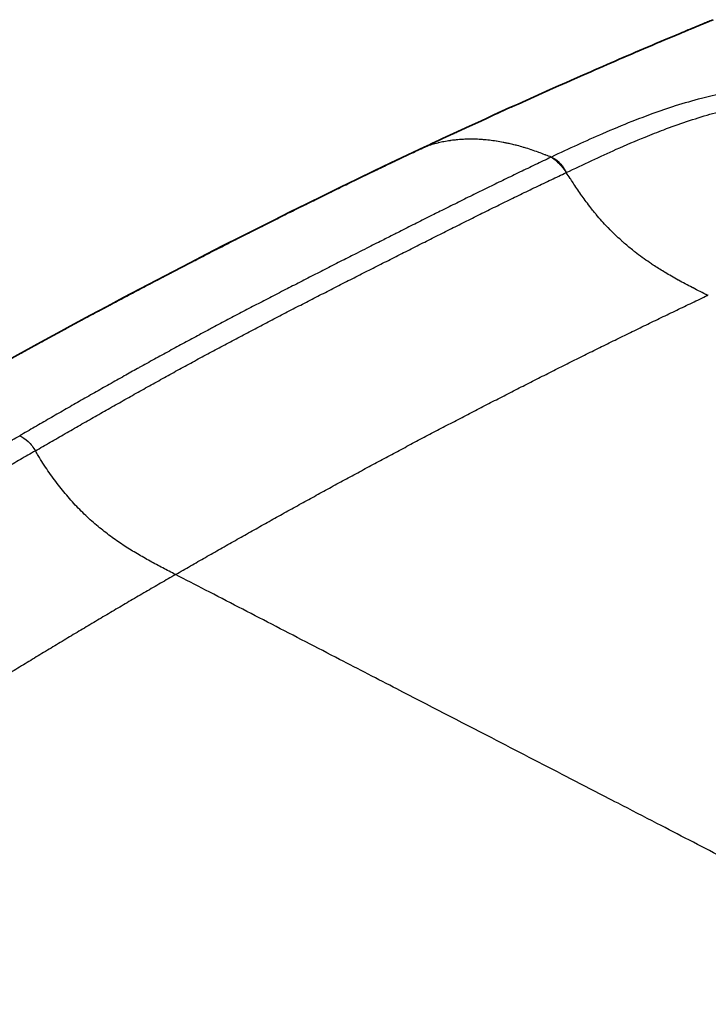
# Model space of a CAD drawing. Header units: millimetres. Extents: x 437 to 2596, y 423 to 1674.
# Tile 61 of 97: x 1683 to 1760, y 848 to 958. Entities that reach past the tile are written whole.
import ezdxf

# ---------------------------------------------------------------- set-up
doc = ezdxf.new("R2010")
doc.units = ezdxf.units.MM
doc.header["$LTSCALE"] = 5
doc.layers.add('0_CWD_4', color=7, linetype='Continuous', lineweight=25)
doc.layers.add('0_CWD_Line_035', color=7, linetype='Continuous', lineweight=35)

msp = doc.modelspace()

# ---------------------------------------------------------------- linework, layer by layer
at = {"layer": '0_CWD_4'}
for points, knots in [([(1731.28, 944.91), (1731.45, 944.98), (1731.62, 945.06), (1731.79, 945.14), (1731.99, 945.23), (1732.2, 945.33), (1732.41, 945.43), (1732.62, 945.52), (1732.82, 945.62), (1733.03, 945.71), (1733.24, 945.81), (1733.44, 945.9), (1733.65, 946), (1733.86, 946.09), (1734.06, 946.19), (1734.27, 946.28), (1734.48, 946.38), (1734.69, 946.48), (1734.9, 946.57), (1735.1, 946.67), (1735.31, 946.76), (1735.52, 946.85), (1735.72, 946.95), (1735.93, 947.04), (1736.13, 947.14), (1736.34, 947.23), (1736.55, 947.32), (1736.76, 947.42), (1736.96, 947.51), (1737.17, 947.61), (1737.38, 947.7), (1737.59, 947.8), (1737.79, 947.89), (1738, 947.98), (1738.15, 948.05), (1738.3, 948.12), (1738.45, 948.19), (1738.51, 948.21), (1738.57, 948.24), (1738.63, 948.27), (1738.83, 948.36), (1739.04, 948.45), (1739.25, 948.54), (1739.45, 948.64), (1739.67, 948.73), (1739.87, 948.83), (1740.08, 948.92), (1740.29, 949.01), (1740.49, 949.1), (1740.7, 949.2), (1740.91, 949.29), (1741.12, 949.38), (1741.33, 949.48), (1741.53, 949.57), (1741.74, 949.66), (1741.95, 949.76), (1742.16, 949.85), (1742.37, 949.94), (1742.57, 950.03), (1742.78, 950.13), (1742.99, 950.22), (1743.2, 950.31), (1743.41, 950.4), (1743.62, 950.5), (1743.83, 950.59), (1744.03, 950.68), (1744.24, 950.77), (1744.45, 950.86), (1744.66, 950.96), (1744.87, 951.05), (1745.08, 951.14), (1745.28, 951.23), (1745.49, 951.32), (1745.54, 951.34), (1745.6, 951.37), (1745.65, 951.39), (1745.81, 951.46), (1745.96, 951.53), (1746.12, 951.6), (1746.33, 951.69), (1746.53, 951.78), (1746.74, 951.87), (1746.95, 951.96), (1747.16, 952.05), (1747.37, 952.14), (1747.57, 952.23), (1747.78, 952.32), (1747.99, 952.41), (1748.2, 952.5), (1748.41, 952.59), (1748.62, 952.68), (1748.83, 952.78), (1749.04, 952.87), (1749.25, 952.96), (1749.46, 953.05), (1749.66, 953.14), (1749.87, 953.23), (1750.08, 953.32), (1750.29, 953.41), (1750.5, 953.5), (1750.71, 953.59), (1750.92, 953.68), (1751.13, 953.77), (1751.34, 953.86), (1751.54, 953.94), (1751.75, 954.03), (1751.96, 954.12), (1752.18, 954.21), (1752.39, 954.3), (1752.55, 954.37), (1752.72, 954.44), (1752.88, 954.51), (1752.92, 954.53), (1752.97, 954.55), (1753.01, 954.57), (1753.22, 954.66), (1753.43, 954.75), (1753.65, 954.84), (1753.86, 954.93), (1754.06, 955.02), (1754.27, 955.1), (1754.48, 955.19), (1754.69, 955.28), (1754.9, 955.37), (1755.11, 955.46), (1755.32, 955.54), (1755.53, 955.63), (1755.74, 955.72), (1755.95, 955.81), (1756.16, 955.9), (1756.27, 955.95), (1756.39, 956), (1756.51, 956.04), (1756.6, 956.08), (1756.7, 956.12), (1756.79, 956.16), (1757, 956.25), (1757.21, 956.34), (1757.42, 956.42), (1757.62, 956.51), (1757.84, 956.6), (1758.05, 956.69), (1758.14, 956.73), (1758.23, 956.76), (1758.32, 956.8), (1758.44, 956.85), (1758.56, 956.9), (1758.68, 956.95), (1758.86, 957.02), (1759.05, 957.1), (1759.23, 957.18), (1759.26, 957.19), (1759.28, 957.2), (1759.31, 957.21), (1759.43, 957.26), (1759.56, 957.31), (1759.69, 957.37), (1759.77, 957.4), (1759.86, 957.43), (1759.94, 957.47), (1760.02, 957.5), (1760.09, 957.52), (1760.16, 957.55)], [0, 0, 0, 0, 0.017578, 0.017578, 0.017578, 0.039179, 0.039179, 0.039179, 0.060808, 0.060808, 0.060808, 0.082461, 0.082461, 0.082461, 0.104134, 0.104134, 0.104134, 0.125823, 0.125823, 0.125823, 0.147523, 0.147523, 0.147523, 0.169231, 0.169231, 0.169231, 0.190943, 0.190943, 0.190943, 0.212654, 0.212654, 0.212654, 0.234361, 0.234361, 0.234361, 0.25, 0.25, 0.25, 0.256057, 0.256057, 0.256057, 0.277719, 0.277719, 0.277719, 0.299345, 0.299345, 0.299345, 0.320948, 0.320948, 0.320948, 0.342539, 0.342539, 0.342539, 0.364128, 0.364128, 0.364128, 0.385727, 0.385727, 0.385727, 0.407346, 0.407346, 0.407346, 0.428997, 0.428997, 0.428997, 0.45069, 0.45069, 0.45069, 0.472438, 0.472438, 0.472438, 0.494252, 0.494252, 0.494252, 0.5, 0.5, 0.5, 0.516106, 0.516106, 0.516106, 0.537913, 0.537913, 0.537913, 0.559674, 0.559674, 0.559674, 0.581396, 0.581396, 0.581396, 0.603085, 0.603085, 0.603085, 0.624749, 0.624749, 0.624749, 0.646392, 0.646392, 0.646392, 0.668021, 0.668021, 0.668021, 0.689642, 0.689642, 0.689642, 0.711262, 0.711262, 0.711262, 0.732887, 0.732887, 0.732887, 0.75, 0.75, 0.75, 0.754523, 0.754523, 0.754523, 0.77617, 0.77617, 0.77617, 0.797835, 0.797835, 0.797835, 0.819524, 0.819524, 0.819524, 0.841247, 0.841247, 0.841247, 0.863012, 0.863012, 0.863012, 0.875, 0.875, 0.875, 0.8848, 0.8848, 0.8848, 0.90647, 0.90647, 0.90647, 0.928109, 0.928109, 0.928109, 0.9375, 0.9375, 0.9375, 0.949824, 0.949824, 0.949824, 0.96875, 0.96875, 0.96875, 0.971483, 0.971483, 0.971483, 0.984375, 0.984375, 0.984375, 0.992768, 0.992768, 0.992768, 1, 1, 1, 1]), ([(1778.93, 950.22), (1777.47, 950.35), (1776, 950.44), (1774.55, 950.48), (1774.33, 950.49), (1774.11, 950.49), (1773.89, 950.5), (1772.23, 950.53), (1770.59, 950.49), (1769.03, 950.4), (1768.45, 950.37), (1767.89, 950.33), (1767.31, 950.27), (1766.34, 950.19), (1765.34, 950.07), (1764.27, 949.91), (1763.31, 949.76), (1762.28, 949.58), (1761.24, 949.36), (1760.44, 949.2), (1759.63, 949.01), (1758.83, 948.8), (1757.85, 948.55), (1756.88, 948.26), (1755.92, 947.96), (1755.05, 947.68), (1754.18, 947.38), (1753.32, 947.07), (1752.58, 946.8), (1751.84, 946.52), (1751.1, 946.23), (1750.02, 945.8), (1748.93, 945.35), (1747.83, 944.87), (1745.97, 944.07), (1744.07, 943.2), (1742.14, 942.28)], [0, 0, 0, 0, 0.1238137, 0.1238137, 0.1238137, 0.1428571, 0.1428571, 0.1428571, 0.2857143, 0.2857143, 0.2857143, 0.3384186, 0.3384186, 0.3384186, 0.4285714, 0.4285714, 0.4285714, 0.5096764, 0.5096764, 0.5096764, 0.5714286, 0.5714286, 0.5714286, 0.6464392, 0.6464392, 0.6464392, 0.7142857, 0.7142857, 0.7142857, 0.7721946, 0.7721946, 0.7721946, 0.8571429, 0.8571429, 0.8571429, 0.9999997, 0.9999997, 0.9999997, 0.9999997]), ([(1743.78, 940.55), (1745.71, 941.47), (1747.56, 942.34), (1749.36, 943.14), (1750.44, 943.62), (1751.51, 944.08), (1752.57, 944.51), (1753.26, 944.79), (1753.94, 945.06), (1754.63, 945.32), (1755.48, 945.64), (1756.33, 945.95), (1757.18, 946.23), (1758.05, 946.52), (1758.91, 946.79), (1759.77, 947.04), (1760.57, 947.26), (1761.38, 947.47), (1762.17, 947.65), (1763.08, 947.86), (1763.97, 948.04), (1764.81, 948.19), (1765.85, 948.37), (1766.83, 948.51), (1767.8, 948.61), (1768.29, 948.66), (1768.79, 948.7), (1769.29, 948.73), (1770.77, 948.84), (1772.31, 948.89), (1773.86, 948.87), (1774.08, 948.86), (1774.3, 948.86), (1774.51, 948.85), (1775.85, 948.82), (1777.21, 948.74), (1778.56, 948.61)], [0.0000006, 0.0000006, 0.0000006, 0.0000006, 0.1428571, 0.1428571, 0.1428571, 0.2292464, 0.2292464, 0.2292464, 0.2857143, 0.2857143, 0.2857143, 0.3565996, 0.3565996, 0.3565996, 0.4285714, 0.4285714, 0.4285714, 0.4951628, 0.4951628, 0.4951628, 0.5714286, 0.5714286, 0.5714286, 0.6657262, 0.6657262, 0.6657262, 0.7142857, 0.7142857, 0.7142857, 0.8571429, 0.8571429, 0.8571429, 0.8769258, 0.8769258, 0.8769258, 1, 1, 1, 1]), ([(1731.28, 944.91), (1731.25, 944.89), (1731.21, 944.87), (1731.17, 944.85), (1730.96, 944.76), (1730.76, 944.66), (1730.55, 944.57), (1730.34, 944.47), (1730.14, 944.37), (1729.93, 944.28), (1729.72, 944.18), (1729.51, 944.08), (1729.31, 943.99), (1729.1, 943.89), (1728.89, 943.79), (1728.69, 943.7), (1728.48, 943.6), (1728.28, 943.5), (1728.07, 943.41)], [0, 0, 0, 0, 0.035713, 0.035713, 0.035713, 0.228568, 0.228568, 0.228568, 0.421424, 0.421424, 0.421424, 0.614279, 0.614279, 0.614279, 0.807134, 0.807134, 0.807134, 1, 1, 1, 1]), ([(1742.14, 942.28), (1741.94, 942.35), (1741.73, 942.42), (1741.53, 942.49), (1741.49, 942.51), (1741.45, 942.52), (1741.41, 942.54), (1741.18, 942.62), (1740.96, 942.71), (1740.72, 942.8), (1740.71, 942.81), (1740.69, 942.81), (1740.68, 942.82), (1740.44, 942.91), (1740.18, 943), (1739.92, 943.08), (1739.91, 943.09), (1739.9, 943.09), (1739.89, 943.09), (1739.64, 943.18), (1739.39, 943.26), (1739.12, 943.34), (1739.09, 943.35), (1739.07, 943.35), (1739.04, 943.36), (1738.81, 943.43), (1738.57, 943.5), (1738.33, 943.56), (1738.26, 943.58), (1738.19, 943.6), (1738.12, 943.62), (1737.93, 943.66), (1737.74, 943.71), (1737.55, 943.75), (1737.41, 943.78), (1737.27, 943.82), (1737.12, 943.84), (1737.01, 943.87), (1736.89, 943.89), (1736.77, 943.91), (1736.54, 943.96), (1736.3, 944), (1736.05, 944.04), (1736.04, 944.04), (1736.02, 944.04), (1736, 944.05), (1735.75, 944.08), (1735.5, 944.12), (1735.24, 944.15), (1735.13, 944.16), (1735.02, 944.17), (1734.9, 944.18), (1734.76, 944.19), (1734.63, 944.21), (1734.48, 944.22), (1734.24, 944.23), (1733.99, 944.25), (1733.74, 944.26), (1733.72, 944.26), (1733.69, 944.26), (1733.67, 944.26), (1733.45, 944.26), (1733.23, 944.27), (1733.01, 944.26), (1732.8, 944.26), (1732.58, 944.26), (1732.37, 944.24), (1732.34, 944.24), (1732.31, 944.24), (1732.29, 944.24), (1732.05, 944.23), (1731.81, 944.21), (1731.57, 944.19), (1731.38, 944.17), (1731.19, 944.15), (1730.99, 944.12), (1730.95, 944.11), (1730.91, 944.11), (1730.87, 944.1), (1730.65, 944.07), (1730.42, 944.03), (1730.19, 943.99), (1729.98, 943.95), (1729.77, 943.9), (1729.56, 943.85), (1729.54, 943.85), (1729.53, 943.84), (1729.52, 943.84), (1729.3, 943.79), (1729.08, 943.73), (1728.86, 943.66), (1728.64, 943.6), (1728.43, 943.53), (1728.21, 943.46), (1728.16, 943.44), (1728.12, 943.42), (1728.07, 943.41)], [0, 0, 0, 0, 0.063527, 0.063527, 0.063527, 0.076923, 0.076923, 0.076923, 0.149341, 0.149341, 0.149341, 0.153846, 0.153846, 0.153846, 0.227972, 0.227972, 0.227972, 0.230769, 0.230769, 0.230769, 0.300334, 0.300334, 0.300334, 0.307692, 0.307692, 0.307692, 0.367242, 0.367242, 0.367242, 0.384615, 0.384615, 0.384615, 0.42947, 0.42947, 0.42947, 0.461538, 0.461538, 0.461538, 0.487548, 0.487548, 0.487548, 0.538462, 0.538462, 0.538462, 0.542104, 0.542104, 0.542104, 0.59353, 0.59353, 0.59353, 0.615385, 0.615385, 0.615385, 0.642086, 0.642086, 0.642086, 0.688178, 0.688178, 0.688178, 0.692308, 0.692308, 0.692308, 0.732082, 0.732082, 0.732082, 0.769231, 0.769231, 0.769231, 0.773937, 0.773937, 0.773937, 0.814016, 0.814016, 0.814016, 0.846154, 0.846154, 0.846154, 0.852536, 0.852536, 0.852536, 0.889525, 0.889525, 0.889525, 0.923077, 0.923077, 0.923077, 0.925165, 0.925165, 0.925165, 0.9596, 0.9596, 0.9596, 0.99281, 0.99281, 0.99281, 1, 1, 1, 1]), ([(1742.14, 942.28), (1742.12, 942.27), (1742.1, 942.26), (1742.08, 942.25), (1741.51, 941.98), (1740.94, 941.71), (1740.37, 941.44), (1739.8, 941.16), (1739.23, 940.89), (1738.66, 940.62), (1738.09, 940.34), (1737.51, 940.06), (1736.94, 939.79), (1736.37, 939.51), (1735.81, 939.23), (1735.24, 938.96), (1734.67, 938.68), (1734.1, 938.4), (1733.53, 938.12), (1732.96, 937.84), (1732.39, 937.56), (1731.82, 937.27), (1731.26, 936.99), (1730.69, 936.71), (1730.12, 936.43), (1729.65, 936.19), (1729.19, 935.96), (1728.72, 935.73), (1728.62, 935.68), (1728.52, 935.63), (1728.42, 935.58), (1727.86, 935.29), (1727.29, 935.01), (1726.73, 934.73), (1726.16, 934.44), (1725.59, 934.16), (1725.03, 933.87), (1724.89, 933.8), (1724.76, 933.74), (1724.63, 933.67), (1724.2, 933.45), (1723.76, 933.23), (1723.33, 933.01), (1722.76, 932.73), (1722.19, 932.44), (1721.63, 932.16), (1721.26, 931.97), (1720.9, 931.79), (1720.54, 931.61), (1720.33, 931.5), (1720.13, 931.4), (1719.93, 931.3), (1719.36, 931.01), (1718.8, 930.73), (1718.23, 930.44), (1717.67, 930.15), (1717.1, 929.86), (1716.53, 929.57), (1715.97, 929.28), (1715.4, 929), (1714.84, 928.71), (1714.27, 928.42), (1713.71, 928.13), (1713.15, 927.84), (1712.89, 927.71), (1712.62, 927.57), (1712.36, 927.44), (1712.06, 927.28), (1711.76, 927.13), (1711.45, 926.97), (1710.89, 926.68), (1710.32, 926.38), (1709.76, 926.09), (1709.2, 925.8), (1708.64, 925.51), (1708.08, 925.21), (1707.51, 924.92), (1706.95, 924.62), (1706.38, 924.32), (1705.82, 924.03), (1705.26, 923.73), (1704.7, 923.43), (1704.54, 923.35), (1704.38, 923.26), (1704.22, 923.18), (1703.82, 922.96), (1703.42, 922.75), (1703.02, 922.53), (1702.45, 922.23), (1701.89, 921.93), (1701.33, 921.63), (1700.78, 921.33), (1700.22, 921.02), (1699.66, 920.72), (1699.1, 920.41), (1698.54, 920.11), (1697.99, 919.8), (1697.43, 919.5), (1696.87, 919.19), (1696.31, 918.88), (1696.25, 918.84), (1696.19, 918.81), (1696.13, 918.77), (1695.63, 918.5), (1695.14, 918.22), (1694.64, 917.95), (1694.09, 917.63), (1693.53, 917.32), (1692.98, 917.01), (1692.42, 916.7), (1691.87, 916.38), (1691.32, 916.07), (1690.76, 915.75), (1690.21, 915.44), (1689.65, 915.12), (1689.1, 914.8), (1688.55, 914.49), (1687.99, 914.17), (1687.44, 913.85), (1686.88, 913.53), (1686.33, 913.21), (1685.78, 912.9), (1685.23, 912.58), (1684.68, 912.26), (1684.12, 911.94), (1683.57, 911.62), (1683.02, 911.3)], [0.000004, 0.000004, 0.000004, 0.000004, 0.0009238, 0.0009238, 0.0009238, 0.0294688, 0.0294688, 0.0294688, 0.0580138, 0.0580138, 0.0580138, 0.0865589, 0.0865589, 0.0865589, 0.1151039, 0.1151039, 0.1151039, 0.1436489, 0.1436489, 0.1436489, 0.172194, 0.172194, 0.172194, 0.200739, 0.200739, 0.200739, 0.2242877, 0.2242877, 0.2242877, 0.2292841, 0.2292841, 0.2292841, 0.2578291, 0.2578291, 0.2578291, 0.2863741, 0.2863741, 0.2863741, 0.2930627, 0.2930627, 0.2930627, 0.3149192, 0.3149192, 0.3149192, 0.3434642, 0.3434642, 0.3434642, 0.3617685, 0.3617685, 0.3617685, 0.3720092, 0.3720092, 0.3720092, 0.4005543, 0.4005543, 0.4005543, 0.4290993, 0.4290993, 0.4290993, 0.4576443, 0.4576443, 0.4576443, 0.4861894, 0.4861894, 0.4861894, 0.4994749, 0.4994749, 0.4994749, 0.5147344, 0.5147344, 0.5147344, 0.5432794, 0.5432794, 0.5432794, 0.5718245, 0.5718245, 0.5718245, 0.6003695, 0.6003695, 0.6003695, 0.6289145, 0.6289145, 0.6289145, 0.6371217, 0.6371217, 0.6371217, 0.6574596, 0.6574596, 0.6574596, 0.6860046, 0.6860046, 0.6860046, 0.7145496, 0.7145496, 0.7145496, 0.7430947, 0.7430947, 0.7430947, 0.7716397, 0.7716397, 0.7716397, 0.7747971, 0.7747971, 0.7747971, 0.8001848, 0.8001848, 0.8001848, 0.8287298, 0.8287298, 0.8287298, 0.8572748, 0.8572748, 0.8572748, 0.8858199, 0.8858199, 0.8858199, 0.9143649, 0.9143649, 0.9143649, 0.9429099, 0.9429099, 0.9429099, 0.971455, 0.971455, 0.971455, 1, 1, 1, 1]), ([(1742.14, 942.28), (1742.35, 942.2), (1742.57, 942.07), (1742.77, 941.9), (1742.87, 941.82), (1742.97, 941.73), (1743.06, 941.63), (1743.16, 941.53), (1743.25, 941.42), (1743.33, 941.31), (1743.5, 941.08), (1743.65, 940.83), (1743.78, 940.56)], [0.0002493, 0.0002493, 0.0002493, 0.0002493, 0.3333333, 0.3333333, 0.3333333, 0.5001567, 0.5001567, 0.5001567, 0.6666667, 0.6666667, 0.6666667, 0.9963638, 0.9963638, 0.9963638, 0.9963638]), ([(1742.14, 942.28), (1742.31, 942.18), (1742.68, 941.9), (1743.27, 941.28), (1743.62, 940.8), (1743.78, 940.55)], [0.0000868, 0.0000868, 0.0000868, 0.0000868, 0.3333333, 0.6666667, 1, 1, 1, 1]), ([(1684.76, 909.62), (1685.31, 909.94), (1686.42, 910.58), (1688.07, 911.53), (1689.74, 912.49), (1691.4, 913.44), (1693.06, 914.38), (1694.72, 915.32), (1696.39, 916.26), (1698.06, 917.19), (1699.73, 918.12), (1701.4, 919.04), (1703.08, 919.95), (1704.76, 920.86), (1706.45, 921.76), (1708.12, 922.64), (1709.83, 923.54), (1711.5, 924.41), (1713.2, 925.29), (1714.9, 926.16), (1716.58, 927.02), (1718.28, 927.89), (1719.98, 928.76), (1721.68, 929.62), (1723.37, 930.47), (1725.08, 931.33), (1726.77, 932.19), (1728.48, 933.05), (1730.17, 933.9), (1731.87, 934.75), (1733.57, 935.6), (1735.27, 936.45), (1736.99, 937.29), (1738.68, 938.12), (1740.42, 938.95), (1742.09, 939.76), (1743.23, 940.29), (1743.78, 940.55)], [0, 0, 0, 0, 0.028597, 0.057194, 0.085792, 0.114389, 0.142986, 0.171583, 0.20018, 0.228777, 0.257375, 0.285972, 0.314569, 0.343166, 0.371763, 0.40036, 0.428958, 0.457555, 0.486152, 0.514749, 0.543346, 0.571943, 0.600541, 0.629138, 0.657735, 0.686332, 0.714929, 0.743526, 0.772124, 0.800721, 0.829318, 0.857915, 0.886512, 0.91511, 0.943707, 0.972304, 1, 1, 1, 1]), ([(1759.51, 926.9), (1758.95, 927.18), (1758.41, 927.46), (1757.9, 927.73), (1757.87, 927.74), (1757.84, 927.76), (1757.81, 927.77), (1757.28, 928.05), (1756.77, 928.32), (1756.28, 928.59), (1756.27, 928.59), (1756.25, 928.6), (1756.24, 928.61), (1755.74, 928.89), (1755.25, 929.17), (1754.79, 929.45), (1754.75, 929.47), (1754.71, 929.49), (1754.67, 929.52), (1754.25, 929.77), (1753.84, 930.03), (1753.46, 930.28), (1753.32, 930.37), (1753.19, 930.46), (1753.06, 930.55), (1752.78, 930.74), (1752.51, 930.93), (1752.25, 931.12), (1751.97, 931.32), (1751.71, 931.52), (1751.46, 931.71), (1751.35, 931.79), (1751.25, 931.87), (1751.15, 931.96), (1750.8, 932.23), (1750.47, 932.51), (1750.16, 932.79), (1750.07, 932.87), (1749.98, 932.95), (1749.89, 933.03), (1749.68, 933.22), (1749.47, 933.41), (1749.27, 933.6), (1748.99, 933.87), (1748.73, 934.14), (1748.48, 934.4), (1748.44, 934.44), (1748.4, 934.48), (1748.36, 934.51), (1748.15, 934.73), (1747.96, 934.95), (1747.76, 935.16), (1747.54, 935.42), (1747.32, 935.67), (1747.12, 935.91), (1747.05, 935.99), (1746.98, 936.07), (1746.91, 936.16), (1746.78, 936.31), (1746.66, 936.47), (1746.54, 936.62), (1746.35, 936.85), (1746.18, 937.08), (1746.01, 937.31), (1745.85, 937.52), (1745.7, 937.73), (1745.55, 937.93), (1745.55, 937.94), (1745.54, 937.96), (1745.53, 937.97), (1745.38, 938.18), (1745.23, 938.4), (1745.08, 938.62), (1744.93, 938.83), (1744.79, 939.05), (1744.65, 939.26), (1744.53, 939.45), (1744.42, 939.63), (1744.3, 939.82), (1744.28, 939.85), (1744.26, 939.88), (1744.24, 939.91), (1744.1, 940.13), (1743.94, 940.34), (1743.78, 940.55)], [0, 0, 0, 0, 0.052503, 0.052503, 0.052503, 0.055556, 0.055556, 0.055556, 0.109575, 0.109575, 0.109575, 0.111111, 0.111111, 0.111111, 0.166667, 0.166667, 0.166667, 0.171291, 0.171291, 0.171291, 0.222222, 0.222222, 0.222222, 0.239983, 0.239983, 0.239983, 0.277778, 0.277778, 0.277778, 0.317173, 0.317173, 0.317173, 0.333333, 0.333333, 0.333333, 0.388889, 0.388889, 0.388889, 0.405374, 0.405374, 0.405374, 0.444444, 0.444444, 0.444444, 0.5, 0.5, 0.5, 0.508341, 0.508341, 0.508341, 0.555556, 0.555556, 0.555556, 0.611111, 0.611111, 0.611111, 0.63009, 0.63009, 0.63009, 0.666667, 0.666667, 0.666667, 0.722222, 0.722222, 0.722222, 0.774839, 0.774839, 0.774839, 0.777778, 0.777778, 0.777778, 0.833333, 0.833333, 0.833333, 0.888889, 0.888889, 0.888889, 0.936252, 0.936252, 0.936252, 0.944444, 0.944444, 0.944444, 1, 1, 1, 1]), ([(1626.07, 875.27), (1626.09, 875.28), (1626.1, 875.29), (1626.12, 875.3), (1626.65, 875.67), (1627.18, 876.03), (1627.71, 876.39), (1628.24, 876.76), (1628.77, 877.12), (1629.3, 877.48), (1629.84, 877.84), (1630.38, 878.21), (1630.91, 878.57), (1631.45, 878.93), (1631.97, 879.29), (1632.51, 879.65), (1633.04, 880), (1633.58, 880.37), (1634.12, 880.72), (1634.66, 881.08), (1635.19, 881.44), (1635.73, 881.79), (1636.26, 882.15), (1636.8, 882.5), (1637.34, 882.86), (1637.78, 883.15), (1638.22, 883.44), (1638.67, 883.73), (1638.76, 883.8), (1638.85, 883.86), (1638.95, 883.92), (1639.48, 884.27), (1640.02, 884.62), (1640.55, 884.97), (1641.09, 885.33), (1641.63, 885.68), (1642.17, 886.03), (1642.3, 886.12), (1642.42, 886.2), (1642.55, 886.28), (1642.96, 886.55), (1643.37, 886.82), (1643.78, 887.09), (1644.32, 887.44), (1644.86, 887.79), (1645.4, 888.15), (1645.74, 888.37), (1646.09, 888.6), (1646.43, 888.82), (1646.63, 888.95), (1646.82, 889.07), (1647.01, 889.2), (1647.55, 889.55), (1648.09, 889.9), (1648.63, 890.25), (1649.17, 890.6), (1649.71, 890.95), (1650.25, 891.3), (1650.79, 891.65), (1651.33, 892), (1651.86, 892.35), (1652.4, 892.7), (1652.94, 893.04), (1653.48, 893.39), (1653.73, 893.55), (1653.98, 893.71), (1654.23, 893.87), (1654.52, 894.06), (1654.81, 894.25), (1655.1, 894.43), (1655.64, 894.78), (1656.18, 895.13), (1656.72, 895.47), (1657.26, 895.81), (1657.8, 896.16), (1658.34, 896.5), (1658.88, 896.84), (1659.43, 897.19), (1659.98, 897.53), (1660.52, 897.87), (1661.06, 898.21), (1661.6, 898.55), (1661.76, 898.65), (1661.91, 898.74), (1662.07, 898.84), (1662.46, 899.08), (1662.85, 899.33), (1663.23, 899.57), (1663.78, 899.9), (1664.33, 900.24), (1664.87, 900.58), (1665.42, 900.91), (1665.96, 901.25), (1666.51, 901.58), (1667.05, 901.91), (1667.6, 902.24), (1668.15, 902.57), (1668.7, 902.91), (1669.24, 903.24), (1669.79, 903.57), (1669.85, 903.6), (1669.92, 903.64), (1669.98, 903.67), (1670.46, 903.97), (1670.95, 904.26), (1671.44, 904.55), (1671.99, 904.88), (1672.54, 905.2), (1673.09, 905.53), (1673.64, 905.85), (1674.19, 906.17), (1674.74, 906.5), (1675.29, 906.82), (1675.84, 907.14), (1676.39, 907.47), (1676.95, 907.79), (1677.5, 908.11), (1678.05, 908.43), (1678.6, 908.75), (1679.16, 909.07), (1679.71, 909.39), (1680.26, 909.71), (1680.81, 910.03), (1681.36, 910.35), (1681.91, 910.67), (1682.47, 910.99), (1683.02, 911.3)], [0.0000653, 0.0000653, 0.0000653, 0.0000653, 0.0009238, 0.0009238, 0.0009238, 0.0294688, 0.0294688, 0.0294688, 0.0580138, 0.0580138, 0.0580138, 0.0865589, 0.0865589, 0.0865589, 0.1151039, 0.1151039, 0.1151039, 0.1436489, 0.1436489, 0.1436489, 0.172194, 0.172194, 0.172194, 0.200739, 0.200739, 0.200739, 0.2242877, 0.2242877, 0.2242877, 0.2292841, 0.2292841, 0.2292841, 0.2578291, 0.2578291, 0.2578291, 0.2863741, 0.2863741, 0.2863741, 0.2930627, 0.2930627, 0.2930627, 0.3149192, 0.3149192, 0.3149192, 0.3434642, 0.3434642, 0.3434642, 0.3617685, 0.3617685, 0.3617685, 0.3720092, 0.3720092, 0.3720092, 0.4005543, 0.4005543, 0.4005543, 0.4290993, 0.4290993, 0.4290993, 0.4576443, 0.4576443, 0.4576443, 0.4861894, 0.4861894, 0.4861894, 0.4994749, 0.4994749, 0.4994749, 0.5147344, 0.5147344, 0.5147344, 0.5432794, 0.5432794, 0.5432794, 0.5718245, 0.5718245, 0.5718245, 0.6003695, 0.6003695, 0.6003695, 0.6289145, 0.6289145, 0.6289145, 0.6371217, 0.6371217, 0.6371217, 0.6574596, 0.6574596, 0.6574596, 0.6860046, 0.6860046, 0.6860046, 0.7145496, 0.7145496, 0.7145496, 0.7430947, 0.7430947, 0.7430947, 0.7716397, 0.7716397, 0.7716397, 0.7747971, 0.7747971, 0.7747971, 0.8001848, 0.8001848, 0.8001848, 0.8287298, 0.8287298, 0.8287298, 0.8572748, 0.8572748, 0.8572748, 0.8858199, 0.8858199, 0.8858199, 0.9143649, 0.9143649, 0.9143649, 0.9429099, 0.9429099, 0.9429099, 0.971455, 0.971455, 0.971455, 1, 1, 1, 1]), ([(1683.02, 911.3), (1683.32, 911.17), (1683.65, 910.95), (1683.95, 910.66), (1684.26, 910.36), (1684.54, 910), (1684.76, 909.62)], [0.0001232, 0.0001232, 0.0001232, 0.0001232, 0.4989805, 0.4989805, 0.4989805, 1, 1, 1, 1]), ([(1684.76, 909.62), (1684.21, 909.3), (1683.1, 908.66), (1681.45, 907.71), (1679.79, 906.74), (1678.14, 905.78), (1676.48, 904.81), (1674.83, 903.84), (1673.18, 902.87), (1671.54, 901.88), (1669.89, 900.89), (1668.25, 899.9), (1666.62, 898.9), (1664.98, 897.89), (1663.34, 896.87), (1661.72, 895.85), (1660.08, 894.81), (1658.47, 893.79), (1656.84, 892.75), (1655.22, 891.7), (1653.61, 890.67), (1651.99, 889.62), (1650.37, 888.57), (1648.75, 887.51), (1647.14, 886.46), (1645.52, 885.4), (1643.92, 884.35), (1642.29, 883.29), (1640.69, 882.24), (1639.08, 881.18), (1637.47, 880.12), (1635.86, 879.05), (1634.25, 877.97), (1632.66, 876.9), (1631.04, 875.8), (1629.47, 874.73), (1628.43, 874.01), (1627.91, 873.65)], [0, 0, 0, 0, 0.028597, 0.057194, 0.085792, 0.114389, 0.142986, 0.171583, 0.20018, 0.228777, 0.257375, 0.285972, 0.314569, 0.343166, 0.371763, 0.40036, 0.428958, 0.457555, 0.486152, 0.514749, 0.543346, 0.571943, 0.600541, 0.629138, 0.657735, 0.686332, 0.714929, 0.743526, 0.772124, 0.800721, 0.829318, 0.857915, 0.886512, 0.91511, 0.943707, 0.972304, 1, 1, 1, 1]), ([(1700.35, 895.87), (1700.11, 895.99), (1699.88, 896.12), (1699.64, 896.24), (1699.4, 896.36), (1699.17, 896.48), (1698.93, 896.61), (1698.7, 896.73), (1698.46, 896.85), (1698.23, 896.98), (1697.99, 897.11), (1697.76, 897.23), (1697.52, 897.36), (1697.29, 897.49), (1697.05, 897.62), (1696.82, 897.76), (1696.58, 897.89), (1696.35, 898.03), (1696.11, 898.17), (1695.87, 898.31), (1695.64, 898.45), (1695.4, 898.59), (1695.17, 898.74), (1694.93, 898.89), (1694.7, 899.04), (1694.46, 899.19), (1694.23, 899.35), (1693.99, 899.51), (1693.76, 899.67), (1693.52, 899.83), (1693.29, 900), (1693.06, 900.17), (1692.82, 900.35), (1692.59, 900.53), (1692.36, 900.7), (1692.13, 900.89), (1691.9, 901.08), (1691.67, 901.27), (1691.44, 901.46), (1691.21, 901.66), (1690.98, 901.86), (1690.75, 902.06), (1690.53, 902.28), (1690.3, 902.49), (1690.08, 902.7), (1689.86, 902.92), (1689.64, 903.14), (1689.42, 903.37), (1689.2, 903.6), (1688.99, 903.83), (1688.77, 904.07), (1688.56, 904.31), (1688.35, 904.55), (1688.14, 904.8), (1687.93, 905.05), (1687.72, 905.3), (1687.52, 905.55), (1687.32, 905.81), (1687.12, 906.07), (1686.92, 906.33), (1686.73, 906.6), (1686.54, 906.87), (1686.35, 907.14), (1686.16, 907.41), (1685.97, 907.69), (1685.79, 907.96), (1685.61, 908.24), (1685.43, 908.52), (1685.25, 908.8), (1685.08, 909.09), (1684.97, 909.27), (1684.87, 909.44), (1684.76, 909.62)], [0, 0, 0, 0, 0.042326, 0.042326, 0.042326, 0.08466, 0.08466, 0.08466, 0.126993, 0.126993, 0.126993, 0.169327, 0.169327, 0.169327, 0.211661, 0.211661, 0.211661, 0.253995, 0.253995, 0.253995, 0.296328, 0.296328, 0.296328, 0.338662, 0.338662, 0.338662, 0.380996, 0.380996, 0.380996, 0.42333, 0.42333, 0.42333, 0.465663, 0.465663, 0.465663, 0.507997, 0.507997, 0.507997, 0.550331, 0.550331, 0.550331, 0.592665, 0.592665, 0.592665, 0.634999, 0.634999, 0.634999, 0.677332, 0.677332, 0.677332, 0.719666, 0.719666, 0.719666, 0.762, 0.762, 0.762, 0.804334, 0.804334, 0.804334, 0.846667, 0.846667, 0.846667, 0.889001, 0.889001, 0.889001, 0.931335, 0.931335, 0.931335, 0.973669, 0.973669, 0.973669, 1, 1, 1, 1]), ([(1876.57, 798.6), (1876.51, 798.66), (1876.44, 798.73), (1876.37, 798.79), (1876.02, 799.11), (1875.67, 799.42), (1875.32, 799.74), (1874.97, 800.05), (1874.62, 800.36), (1874.27, 800.67), (1873.92, 800.98), (1873.57, 801.29), (1873.22, 801.59), (1872.86, 801.9), (1872.51, 802.2), (1872.15, 802.5), (1871.8, 802.8), (1871.45, 803.09), (1871.1, 803.39), (1870.74, 803.68), (1870.38, 803.97), (1870.03, 804.26), (1869.67, 804.55), (1869.32, 804.84), (1868.96, 805.12), (1868.6, 805.41), (1868.24, 805.7), (1867.88, 805.97), (1867.52, 806.25), (1867.17, 806.53), (1866.81, 806.8), (1866.45, 807.08), (1866.08, 807.36), (1865.72, 807.63), (1865.36, 807.89), (1865.01, 808.15), (1864.65, 808.41), (1864.3, 808.67), (1863.94, 808.93), (1863.57, 809.2), (1863.21, 809.46), (1862.84, 809.72), (1862.47, 809.98), (1862.11, 810.23), (1861.75, 810.48), (1861.4, 810.73), (1861.04, 810.97), (1860.69, 811.22), (1860.32, 811.46), (1859.96, 811.71), (1859.58, 811.96), (1859.22, 812.21), (1858.85, 812.45), (1858.5, 812.68), (1858.14, 812.92), (1857.78, 813.15), (1857.41, 813.39), (1857.05, 813.62), (1856.69, 813.85), (1856.33, 814.08), (1855.96, 814.31), (1855.6, 814.54), (1855.24, 814.77), (1854.87, 815), (1854.51, 815.23), (1854.15, 815.45), (1853.79, 815.67), (1853.42, 815.89), (1853.06, 816.12), (1852.69, 816.34), (1852.33, 816.56), (1851.96, 816.78), (1851.6, 816.99), (1851.23, 817.21), (1850.88, 817.42), (1850.52, 817.64), (1850.15, 817.85), (1849.79, 818.06), (1849.42, 818.28), (1849.06, 818.49), (1848.69, 818.7), (1848.33, 818.91), (1847.97, 819.12), (1847.61, 819.32), (1847.25, 819.53), (1846.89, 819.74), (1846.52, 819.95), (1846.15, 820.15), (1845.79, 820.36), (1845.43, 820.56), (1845.06, 820.76), (1844.7, 820.97), (1844.33, 821.17), (1843.97, 821.37), (1843.09, 821.86), (1842.26, 822.32), (1841.4, 822.79), (1840.54, 823.25), (1839.66, 823.73), (1838.8, 824.19), (1837.94, 824.66), (1837.09, 825.11), (1836.23, 825.57), (1835.38, 826.02), (1834.52, 826.47), (1833.66, 826.93), (1832.79, 827.39), (1831.92, 827.84), (1831.06, 828.29), (1830.2, 828.74), (1829.35, 829.18), (1828.49, 829.63), (1827.63, 830.08), (1826.76, 830.53), (1825.9, 830.98), (1825.03, 831.43), (1824.19, 831.87), (1823.33, 832.31), (1822.47, 832.75), (1821.61, 833.2), (1820.75, 833.64), (1819.89, 834.09), (1819.03, 834.53), (1818.17, 834.98), (1817.31, 835.42), (1816.45, 835.86), (1815.59, 836.31), (1814.72, 836.76), (1813.85, 837.21), (1812.99, 837.65), (1812.13, 838.1), (1811.29, 838.53), (1810.44, 838.97), (1809.58, 839.42), (1808.72, 839.86), (1807.85, 840.31), (1806.98, 840.76), (1806.11, 841.21), (1805.25, 841.65), (1804.39, 842.1), (1803.56, 842.53), (1802.7, 842.97), (1801.84, 843.42), (1800.96, 843.87), (1800.1, 844.32), (1799.23, 844.77), (1798.38, 845.2), (1797.52, 845.65), (1795.49, 846.7), (1793.45, 847.75), (1791.43, 848.8), (1789.03, 850.04), (1786.59, 851.3), (1784.18, 852.55), (1782.01, 853.66), (1779.82, 854.8), (1777.64, 855.93), (1775.68, 856.94), (1773.76, 857.93), (1771.82, 858.93), (1768.25, 860.78), (1764.63, 862.65), (1761.07, 864.49), (1758.69, 865.72), (1756.28, 866.96), (1753.88, 868.2), (1752.43, 868.95), (1750.99, 869.7), (1749.56, 870.44), (1747.68, 871.41), (1745.75, 872.41), (1743.85, 873.39), (1741.08, 874.82), (1738.27, 876.27), (1735.51, 877.7), (1732.01, 879.51), (1728.46, 881.34), (1724.96, 883.15), (1722.84, 884.24), (1720.7, 885.35), (1718.59, 886.44), (1716.09, 887.73), (1713.58, 889.03), (1711.05, 890.34), (1708.57, 891.62), (1706.15, 892.87), (1703.68, 894.15), (1702.57, 894.72), (1701.46, 895.3), (1700.35, 895.87)], [0, 0, 0, 0, 0.001192, 0.001192, 0.001192, 0.007212, 0.007212, 0.007212, 0.013232, 0.013232, 0.013232, 0.019252, 0.019252, 0.019252, 0.025271, 0.025271, 0.025271, 0.031291, 0.031291, 0.031291, 0.037311, 0.037311, 0.037311, 0.043331, 0.043331, 0.043331, 0.049351, 0.049351, 0.049351, 0.055371, 0.055371, 0.055371, 0.061391, 0.061391, 0.061391, 0.06741, 0.06741, 0.06741, 0.07343, 0.07343, 0.07343, 0.07945, 0.07945, 0.07945, 0.08547, 0.08547, 0.08547, 0.09149, 0.09149, 0.09149, 0.09751, 0.09751, 0.09751, 0.103529, 0.103529, 0.103529, 0.109549, 0.109549, 0.109549, 0.115569, 0.115569, 0.115569, 0.121589, 0.121589, 0.121589, 0.127609, 0.127609, 0.127609, 0.133629, 0.133629, 0.133629, 0.139648, 0.139648, 0.139648, 0.145668, 0.145668, 0.145668, 0.151688, 0.151688, 0.151688, 0.157708, 0.157708, 0.157708, 0.163728, 0.163728, 0.163728, 0.169748, 0.169748, 0.169748, 0.175768, 0.175768, 0.175768, 0.181787, 0.181787, 0.181787, 0.196486, 0.196486, 0.196486, 0.211184, 0.211184, 0.211184, 0.225882, 0.225882, 0.225882, 0.240581, 0.240581, 0.240581, 0.255279, 0.255279, 0.255279, 0.269977, 0.269977, 0.269977, 0.284676, 0.284676, 0.284676, 0.299374, 0.299374, 0.299374, 0.314072, 0.314072, 0.314072, 0.328771, 0.328771, 0.328771, 0.343469, 0.343469, 0.343469, 0.358167, 0.358167, 0.358167, 0.372866, 0.372866, 0.372866, 0.387564, 0.387564, 0.387564, 0.402262, 0.402262, 0.402262, 0.41696, 0.41696, 0.41696, 0.431659, 0.431659, 0.431659, 0.446357, 0.446357, 0.446357, 0.481033, 0.481033, 0.481033, 0.522435, 0.522435, 0.522435, 0.559579, 0.559579, 0.559579, 0.592874, 0.592874, 0.592874, 0.654054, 0.654054, 0.654054, 0.694949, 0.694949, 0.694949, 0.719605, 0.719605, 0.719605, 0.752176, 0.752176, 0.752176, 0.799693, 0.799693, 0.799693, 0.859815, 0.859815, 0.859815, 0.896081, 0.896081, 0.896081, 0.939004, 0.939004, 0.939004, 0.981003, 0.981003, 0.981003, 1, 1, 1, 1])]:
    msp.add_open_spline(points, degree=3, knots=knots, dxfattribs=at)
for points in [[(1731.28, 944.91), (1731.27, 944.9), (1731.26, 944.9), (1731.25, 944.89)], [(1669.02, 912.5), (1669.57, 912.82), (1670.67, 913.46), (1672.33, 914.41), (1674, 915.36), (1675.67, 916.3), (1677.34, 917.24), (1678.99, 918.17), (1680.67, 919.11), (1682.33, 920.03), (1684, 920.95), (1685.68, 921.87), (1687.35, 922.78), (1689.05, 923.7), (1690.71, 924.59), (1692.41, 925.5), (1694.07, 926.38), (1695.77, 927.28), (1697.44, 928.16), (1699.14, 929.05), (1700.82, 929.92), (1702.51, 930.8), (1704.22, 931.67), (1705.9, 932.53), (1707.6, 933.4), (1709.3, 934.26), (1710.99, 935.11), (1712.7, 935.96), (1714.4, 936.8), (1716.1, 937.64), (1717.82, 938.49), (1719.51, 939.31), (1721.24, 940.15), (1722.93, 940.96), (1724.64, 941.78), (1726.37, 942.6), (1727.5, 943.14), (1728.07, 943.41)], [(1728.07, 943.41), (1728.06, 943.4), (1728.05, 943.4), (1728.05, 943.4)], [(1743.78, 940.55), (1743.78, 940.55), (1743.78, 940.55), (1743.78, 940.55)], [(1700.35, 895.87), (1700.9, 896.19), (1702.01, 896.83), (1703.67, 897.78), (1705.34, 898.73), (1707, 899.67), (1708.67, 900.61), (1710.34, 901.55), (1712, 902.48), (1713.69, 903.41), (1715.36, 904.33), (1717.04, 905.26), (1718.72, 906.17), (1720.39, 907.08), (1722.07, 907.98), (1723.76, 908.89), (1725.44, 909.79), (1727.13, 910.68), (1728.83, 911.57), (1730.51, 912.46), (1732.2, 913.34), (1733.9, 914.22), (1735.59, 915.09), (1737.31, 915.97), (1738.98, 916.83), (1740.69, 917.69), (1742.4, 918.55), (1744.09, 919.4), (1745.81, 920.26), (1747.51, 921.1), (1749.22, 921.94), (1750.92, 922.77), (1752.64, 923.61), (1754.35, 924.44), (1756.07, 925.26), (1757.79, 926.08), (1758.93, 926.63), (1759.51, 926.9)], [(1759.59, 926.94), (1759.56, 926.92), (1759.53, 926.91), (1759.51, 926.9)], [(1700.35, 895.87), (1699.79, 895.55), (1698.69, 894.91), (1697.03, 893.95), (1695.37, 892.98), (1693.73, 892.01), (1692.07, 891.03), (1690.42, 890.05), (1688.78, 889.07), (1687.12, 888.07), (1685.48, 887.08), (1683.83, 886.08), (1682.2, 885.08), (1680.56, 884.08), (1678.92, 883.07), (1677.29, 882.06), (1675.65, 881.04), (1674.03, 880.02), (1672.39, 878.99), (1670.76, 877.96), (1669.14, 876.93), (1667.51, 875.89), (1665.9, 874.86), (1664.26, 873.8), (1662.66, 872.76), (1661.04, 871.7), (1659.42, 870.64), (1657.81, 869.59), (1656.19, 868.51), (1654.59, 867.45), (1652.98, 866.37), (1651.38, 865.3), (1649.78, 864.22), (1648.18, 863.13), (1646.58, 862.05), (1644.98, 860.95), (1643.92, 860.22), (1643.38, 859.85)]]:
    msp.add_open_spline(points, degree=3, dxfattribs=at)
at = {"layer": '0_CWD_Line_035'}
for p, q in [((1728.95, 935.84), (1728.95, 935.84)), ((1730.08, 936.41), (1730.08, 936.41)), ((1731.12, 936.93), (1731.12, 936.92)), ((1730.08, 933.85), (1730.08, 933.85)), ((1727.54, 932.57), (1727.54, 932.57)), ((1728.91, 933.26), (1728.91, 933.26)), ((1708.12, 925.24), (1708.12, 925.23)), ((1707.42, 924.87), (1707.42, 924.87)), ((1701.6, 921.77), (1701.6, 921.77)), ((1701.61, 921.78), (1701.61, 921.78)), ((1699.33, 920.54), (1699.33, 920.54)), ((1700.93, 921.41), (1700.93, 921.41))]:
    msp.add_line(p, q, dxfattribs=at)
msp.add_open_spline([(1731.26, 944.9), (1736.03, 947.11), (1740.82, 949.27), (1748.02, 952.43), (1750.43, 953.48), (1754.05, 955.02), (1755.25, 955.53), (1757.06, 956.28), (1757.67, 956.54), (1758.57, 956.91), (1758.88, 957.04), (1759.22, 957.18), (1759.25, 957.2), (1759.36, 957.24), (1759.42, 957.27), (1759.69, 957.38), (1759.89, 957.46), (1760.09, 957.53)], degree=3, knots=[0.000671, 0.000671, 0.000671, 0.000671, 1.953101, 1.953101, 2.929931, 2.929931, 3.418386, 3.418386, 3.662621, 3.662621, 3.784739, 3.784739, 3.800004, 3.800004, 3.826719, 3.826719, 3.906868, 3.906868, 3.906868, 3.906868], dxfattribs=at)
for points in [[(1728.04, 943.39), (1729.11, 943.9), (1730.18, 944.4), (1731.25, 944.89)], [(1731.25, 944.89), (1731.25, 944.89), (1731.25, 944.89), (1731.25, 944.89)], [(1668.97, 912.48), (1688.32, 923.65), (1708.03, 934), (1728.05, 943.4)], [(1732.93, 937.83), (1732.93, 937.83), (1732.93, 937.82), (1732.93, 937.82)], [(1729.15, 935.94), (1729.15, 935.94), (1729.15, 935.94), (1729.15, 935.95)], [(1729.13, 933.37), (1729.13, 933.37), (1729.13, 933.37), (1729.13, 933.37)]]:
    msp.add_open_spline(points, degree=3, dxfattribs=at)

doc.saveas('drawing.dxf')
